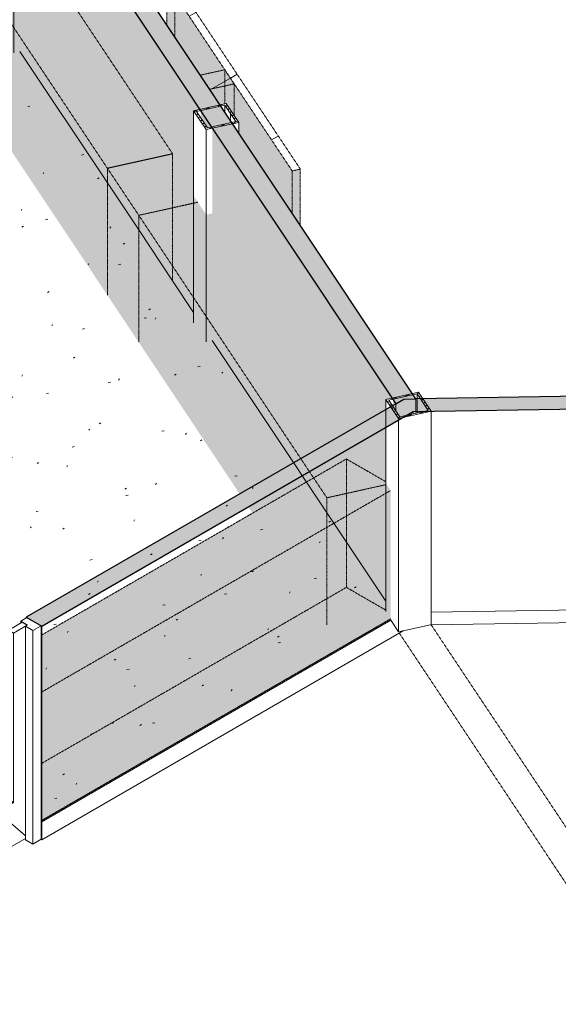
# Model space of a CAD drawing. Header units: millimetres. Extents: x 2807 to 348062, y -35711 to 43067.
# Tile 21 of 191: x 29499 to 32583, y 1332 to 6967. Entities that reach past the tile are written whole.
import ezdxf

# ---------------------------------------------------------------- set-up
doc = ezdxf.new("R2010")
doc.units = ezdxf.units.MM
doc.linetypes.add('Hidden', pattern=[7.14375, 4.7625, -2.38125])
doc.linetypes.add('THO_hhidden', pattern=[2.5, 1.5, -1])
doc.layers.add('A-DETL', color=7, linetype='Continuous', lineweight=13, true_color=0x00a600)
for name, color, linetype, lineweight in [('A-DOOR', 7, 'Continuous', 13), ('A-FLOR', 7, 'Continuous', 18), ('A-FLOR-PATT', 7, 'Continuous', 18), ('A-GENM', 7, 'Continuous', 13), ('A-WALL', 7, 'Continuous', 25), ('A-WALL-PATT', 7, 'Continuous', 25), ('I-WALL', 7, 'Continuous', 18), ('S-COLS', 7, 'Continuous', 13)]:
    doc.layers.add(name, color=color, linetype=linetype, lineweight=lineweight)
pattern_1 = [(30, (3507, -1231.2), (-424.264, 244.949), [])]
pattern_2 = [(30, (3507.014, -1231.216), (-42.42629, 24.494494), []), (30, (3507.014, -1206.967), (-42.42629, 24.494494), [])]

# ---------------------------------------------------------------- blocks, each defined once
blk = doc.blocks.new('NLRS_01_GM_WPB_dummy digibord_gen_tho_HW - Digibord-1972550-00 isometrie begane grond _plotview_')
at = {"layer": 'A-GENM', "true_color": 0x808080}
h = blk.add_hatch(dxfattribs=at)
h.set_pattern_fill('FP_3', color=8, style=0, pattern_type=2)
h.set_pattern_definition(pattern_1)
h.paths.add_polyline_path([(31058.9, 6101.8), (31105.5, 6112.1), (30387.5, 7189.9), (30340.8, 7179.5)])
at = {"layer": 'A-GENM', "linetype": 'THO_hhidden', "true_color": 0xdcf8f8, "transparency": 33554636}
for points in [[(31058.9, 5860.6), (31058.9, 6101.8), (30340.8, 7179.5), (30340.8, 6938.3), (30646.3, 6479.9), (30681.3, 6487.6), (30753.1, 6379.9), (30753.1, 6319.6), (31048.1, 5876.8)], [(30726.8, 6419.3), (30726.8, 6600.2), (30586.8, 6569.1), (30646.3, 6479.9), (30681.3, 6487.6), (30687.5, 6478.3)], [(31105.5, 5790.5), (31105.5, 6112.1), (31058.9, 6101.8), (31058.9, 5860.6)]]:
    blk.add_hatch(color=7, dxfattribs=at).paths.add_polyline_path(points)
at = {"layer": 'A-GENM', "true_color": 0x808080}
h = blk.add_hatch(dxfattribs=at)
h.set_pattern_fill('FP_3', color=8, style=0, pattern_type=2)
h.set_pattern_definition(pattern_1)
h.paths.add_polyline_path([(30586.8, 6569.1), (30726.8, 6600.2), (30672.9, 6681), (30532.9, 6650)])
at = {"layer": 'A-GENM', "linetype": 'THO_hhidden'}
for p, q in [((30387.5, 7189.9), (30340.8, 7179.5)), ((30340.8, 7179.5), (31058.9, 6101.8)), ((30340.8, 7179.5), (30340.8, 6938.3)), ((31105.5, 6112.1), (30387.5, 7189.9)), ((30672.9, 6681), (30532.9, 6650)), ((30532.9, 6650), (30586.8, 6569.1)), ((30726.8, 6600.2), (30672.9, 6681)), ((30586.8, 6569.1), (30726.8, 6600.2)), ((30726.8, 6419.3), (30726.8, 6600.2)), ((31058.9, 6101.8), (31105.5, 6112.1)), ((31058.9, 5860.6), (31058.9, 6101.8)), ((31105.5, 5790.5), (31105.5, 6112.1))]:
    blk.add_line(p, q, dxfattribs=at)
at = {"layer": 'A-GENM', "color": 9, "linetype": 'THO_hhidden', "true_color": 0xb0c6c6}
for p, q in [((30387.5, 6868.2), (30387.5, 7189.9)), ((30672.9, 6485.8), (30672.9, 6681))]:
    blk.add_line(p, q, dxfattribs=at)
blk = doc.blocks.new('NLRS_28_SCO_UN_koker_gen_bcb - K200_200_12_5-V134-00 isometrie begane grond _plotview_')
at = {"layer": 'S-COLS'}
h = blk.add_hatch(dxfattribs=at)
h.set_pattern_fill('FP_5', color=256, style=0, pattern_type=2)
h.set_pattern_definition(pattern_2)
h.paths.add_polyline_path([(31667.7, 4685.8), (31854.4, 4727.2), (31782.6, 4835), (31595.9, 4793.6)])
h.paths.add_polyline_path([(31674.9, 4695.1), (31612.1, 4789.4), (31775.4, 4825.7), (31838.3, 4731.4), (31778.4, 4718.1)])
at = {"layer": 'S-COLS', "lineweight": 18}
for p, q in [((31782.6, 4835), (31595.9, 4793.6)), ((31595.9, 4793.6), (31667.7, 4685.8)), ((31612.1, 4789.4), (31775.4, 4825.7)), ((31775.4, 4825.7), (31838.3, 4731.4)), ((31854.4, 4727.2), (31782.6, 4835)), ((31674.9, 4695.1), (31612.1, 4789.4)), ((31667.7, 4685.8), (31854.4, 4727.2)), ((31838.3, 4731.4), (31674.9, 4695.1))]:
    blk.add_line(p, q, dxfattribs=at)
at = {"layer": 'S-COLS'}
for p, q in [((31595.9, 4793.6), (31595.9, 4736.7)), ((31775.4, 4825.7), (31775.4, 4797.3)), ((31850.1, 3504.3), (31694.9, 3469.8))]:
    blk.add_line(p, q, dxfattribs=at)
at = {"layer": 'S-COLS', "color": 252, "true_color": 0x879191}
for p, q in [((31775.4, 4797.3), (31775.4, 4738.3)), ((31595.9, 4736.7), (31595.9, 4634.7)), ((31667.7, 4676.1), (31667.7, 4685.8))]:
    blk.add_line(p, q, dxfattribs=at)
at = {"layer": 'S-COLS', "color": 254, "true_color": 0xd2d6d6}
blk.add_line((31775.4, 4738.3), (31775.4, 4725.1), dxfattribs=at)
at = {"layer": 'S-COLS', "color": 254, "true_color": 0xdcdcdc}
blk.add_line((31775.4, 4725.1), (31775.4, 4717.4), dxfattribs=at)
at = {"layer": 'S-COLS', "color": 253, "true_color": 0xa1a1a1}
for p, q in [((31854.4, 4726.3), (31854.4, 3505.2)), ((31595.9, 4634.7), (31595.9, 4314.6)), ((31667.7, 3463.8), (31667.7, 4676.1)), ((31667.7, 3463.8), (31623.3, 3530.5)), ((31854.4, 3505.2), (31850.1, 3504.3)), ((31694.9, 3469.8), (31667.7, 3463.8))]:
    blk.add_line(p, q, dxfattribs=at)
at = {"layer": 'S-COLS', "color": 254, "true_color": 0xd0e6e6}
blk.add_line((31595.9, 4314.6), (31595.9, 3579.7), dxfattribs=at)
blk = doc.blocks.new('NLRS_01_GM_WPB_dummy placeholder_gen_tho - garderobe 3000x400x900-2232194-00 isometrie begane grond _plotview_')
at = {"layer": 'A-GENM', "linetype": 'THO_hhidden', "true_color": 0xdcf8f8, "transparency": 33554636}
for points in [[(31257.4, 4231.2), (31595.9, 4306.4), (31595.9, 4366.3), (30601.4, 5859), (30566.4, 5851.2), (30518.6, 5922.9), (30180.4, 5847.8), (31077.4, 4501.3)], [(31257.4, 3504.5), (31257.4, 4231.2), (30180.4, 5847.8), (30180.4, 5121.1), (31223.6, 3555.3)], [(31257.4, 3504.5), (31595.9, 3579.7), (31595.9, 4306.4), (31257.4, 4231.2), (31257.4, 3555.3)]]:
    blk.add_hatch(color=7, dxfattribs=at).paths.add_polyline_path(points)
at = {"layer": 'A-GENM', "linetype": 'THO_hhidden'}
for p, q in [((30518.6, 5922.9), (30180.4, 5847.8)), ((30180.4, 5847.8), (31108.2, 4455.1)), ((30180.4, 5847.8), (30180.4, 5121.1))]:
    blk.add_line(p, q, dxfattribs=at)
at = {"layer": 'A-GENM', "color": 252, "linetype": 'THO_hhidden', "true_color": 0x879191}
blk.add_line((31108.2, 4455.1), (31157.3, 4381.4), dxfattribs=at)
at = {"layer": 'A-GENM', "color": 253, "linetype": 'THO_hhidden', "true_color": 0xa1a1a1}
blk.add_line((31157.3, 4381.4), (31181.5, 4345.1), dxfattribs=at)
at = {"layer": 'A-GENM', "color": 254, "linetype": 'THO_hhidden', "true_color": 0xd0e6e6}
for p, q in [((31181.5, 4345.1), (31257.4, 4231.2)), ((31257.4, 4231.2), (31595.9, 4306.4)), ((31257.4, 3504.5), (31257.4, 4231.2))]:
    blk.add_line(p, q, dxfattribs=at)
blk = doc.blocks.new('NLRS_01_GM_WPB_dummy placeholder_gen_tho - garderobe 3000x400x900-V194-00 isometrie begane grond _plotview_')
at = {"layer": 'A-GENM', "linetype": 'THO_hhidden', "true_color": 0xdcf8f8, "transparency": 33554636}
for points in [[(30000.8, 6117.2), (30374.1, 6200.1), (29500.3, 7511.7), (29465.2, 7503.9), (29393.4, 7611.6), (29393.4, 7672), (29297.1, 7816.7), (28923.7, 7733.8), (29995.4, 6125.3)], [(30000.8, 5390.5), (30000.8, 6117.2), (28923.7, 7733.8), (28923.7, 7007.1), (29995.4, 5398.7)], [(30000.8, 5390.5), (30374.1, 5473.4), (30374.1, 6200.1), (30000.8, 6117.2), (30000.8, 5876.8)]]:
    blk.add_hatch(color=7, dxfattribs=at).paths.add_polyline_path(points)
at = {"layer": 'A-GENM', "linetype": 'THO_hhidden'}
for p, q in [((29297.1, 7816.7), (28923.7, 7733.8)), ((29393.4, 7672), (29297.1, 7816.7)), ((28923.7, 7733.8), (30000.8, 6117.2)), ((28923.7, 7733.8), (28923.7, 7007.1)), ((30374.1, 6200.1), (29500.3, 7511.7)), ((30000.8, 6117.2), (30374.1, 6200.1)), ((30000.8, 5390.5), (30000.8, 6117.2))]:
    blk.add_line(p, q, dxfattribs=at)
at = {"layer": 'A-GENM', "color": 9, "linetype": 'THO_hhidden', "true_color": 0xb0c6c6}
for p, q in [((29297.1, 7090), (29297.1, 7816.7)), ((30374.1, 5890.8), (30374.1, 6200.1))]:
    blk.add_line(p, q, dxfattribs=at)
at = {"layer": 'A-GENM', "color": 254, "linetype": 'THO_hhidden', "true_color": 0xd3eeee}
blk.add_line((30374.1, 5473.4), (30374.1, 5890.8), dxfattribs=at)
blk = doc.blocks.new('NLRS_33_GM_WPB_vloeropening schacht rechthoek met ronding_gen_tho - 5024x3875-2379143-00 isometrie begane grond _plotview_')
at = {"layer": 'A-GENM', "color": 253, "linetype": 'THO_hhidden', "true_color": 0xa1a1a1}
blk.add_line((29777.8, 2464.9), (29620.9, 2374.4), dxfattribs=at)
blk = doc.blocks.new('NLRS_01_GM_WPB_dummy placeholder_gen_tho - garderobe 500x400x900-2363800-00 isometrie begane grond _plotview_')
at = {"layer": 'A-GENM', "linetype": 'THO_hhidden', "true_color": 0xdcf8f8, "transparency": 33554636}
for points in [[(30180.4, 5847.8), (30518.6, 5922.9), (30494.6, 5959), (30494.6, 6019.3), (30374.1, 6200.1), (30000.9, 6117.2), (30161.1, 5876.8)], [(30180.4, 5121.1), (30180.4, 5847.8), (30000.9, 6117.2), (30000.9, 5390.5)], [(30180.4, 5121.1), (30518.6, 5196.2), (30518.6, 5922.9), (30180.4, 5847.8)]]:
    blk.add_hatch(color=7, dxfattribs=at).paths.add_polyline_path(points)
at = {"layer": 'A-GENM', "linetype": 'THO_hhidden'}
for p, q in [((30374.2, 6200.1), (30000.9, 6117.2)), ((30000.9, 6117.2), (30180.4, 5847.8)), ((30000.9, 6117.2), (30000.9, 5390.5)), ((30180.4, 5847.8), (30518.6, 5922.9)), ((30180.4, 5121.1), (30180.4, 5847.8))]:
    blk.add_line(p, q, dxfattribs=at)
blk = doc.blocks.new('NLRS_01_GM_WPB_dummy placeholder_gen_tho - garderobe 3000x400x900-V247-00 isometrie begane grond _plotview_')
at = {"layer": 'A-GENM', "linetype": 'THO_hhidden', "true_color": 0xdcf8f8, "transparency": 33554636}
h = blk.add_hatch(color=7, dxfattribs=at)
h.paths.add_polyline_path([(29620.9, 3117.4), (31623.3, 4273.5), (31595.9, 4314.6), (31595.9, 4322.6), (31369.3, 4453.5), (29620.9, 3444), (29620.9, 3125.9)])
h.paths.add_polyline_path([(29435.6, 3120.4), (29435.6, 3337.1), (29247.9, 3228.7), (29426, 3125.9)])
for points in [[(29620.9, 2382.6), (31623.3, 3538.7), (31623.3, 4273.5), (29620.9, 3117.4), (29620.9, 2488.3)], [(29332.4, 2445.1), (29435.6, 2504.7), (29435.6, 3120.4), (29247.9, 3228.7), (29247.9, 2493.9), (29257.5, 2488.3)]]:
    blk.add_hatch(color=7, dxfattribs=at).paths.add_polyline_path(points)
at = {"layer": 'A-GENM', "color": 253, "linetype": 'THO_hhidden', "true_color": 0xa1a1a1}
for p, q in [((31369.3, 4453.5), (29620.9, 3444)), ((31595.9, 4322.6), (31369.3, 4453.5)), ((29620.9, 3117.4), (31623.3, 4273.5)), ((31623.3, 3538.7), (29620.9, 2382.6)), ((29435.6, 3337.1), (29247.9, 3228.7)), ((29247.9, 3228.7), (29435.6, 3120.4)), ((29247.9, 2493.9), (29247.9, 3228.7)), ((29332.4, 2445.1), (29247.9, 2493.9))]:
    blk.add_line(p, q, dxfattribs=at)
at = {"layer": 'A-GENM', "color": 254, "linetype": 'THO_hhidden', "true_color": 0xd0e6e6}
for p, q in [((31369.3, 4453.5), (31369.3, 4445.3)), ((29624.8, 2711.4), (31185.5, 3612.5)), ((29247.9, 2493.9), (29435.6, 2602.2))]:
    blk.add_line(p, q, dxfattribs=at)
at = {"layer": 'A-GENM', "color": 7, "linetype": 'THO_hhidden', "true_color": 0xd9f4f4}
for p, q in [((31369.3, 4445.3), (31369.3, 3718.6)), ((31185.5, 3612.5), (31369.3, 3718.6)), ((31369.3, 3718.6), (31595.9, 3587.7))]:
    blk.add_line(p, q, dxfattribs=at)
at = {"layer": 'A-GENM', "color": 254, "linetype": 'THO_hhidden', "true_color": 0xe1e9e9}
blk.add_line((29620.9, 2709.2), (29624.8, 2711.4), dxfattribs=at)
blk = doc.blocks.new('NLRS_32_DO_WPB_binnen deurkozijn hout_gen_tho - dubbele deur met glas-V248-00 isometrie begane grond _plotview_')
at = {"layer": 'A-DOOR'}
for p, q in [((29540.3, 3545.4), (29504.9, 3525)), ((29504.9, 3525), (29543.1, 3502.9)), ((29504.9, 3525), (29504.9, 3513.6)), ((29543.1, 3502.9), (29531.1, 3496)), ((29531.1, 3496), (29573.5, 3471.5)), ((29531.1, 2274), (29531.1, 3496)), ((29620.9, 3498.9), (29540.3, 3545.4)), ((29573.5, 3471.5), (29620.9, 3498.9)), ((29620.9, 2276.9), (29620.9, 3498.9)), ((29573.5, 2249.5), (29573.5, 3471.5)), ((28186.9, 2764), (28151.5, 2743.6)), ((28225, 2742), (28186.9, 2764)), ((28151.5, 2743.6), (28232.1, 2697.1)), ((28237.1, 2748.9), (28226.5, 2742.8)), ((28232.1, 2697.1), (28279.5, 2724.4)), ((28279.5, 2724.4), (28237.1, 2748.9)), ((28279.5, 2724.4), (28279.5, 1502.4)), ((29573.5, 2249.5), (29531.1, 2274)), ((29620.9, 2276.9), (29573.5, 2249.5)), ((28279.5, 1502.4), (28236, 1477.3))]:
    blk.add_line(p, q, dxfattribs=at)
at = {"layer": 'A-DOOR', "color": 252, "true_color": 0x879191}
for p, q in [((28151.5, 2743.6), (28151.5, 2646)), ((28232.1, 2697.1), (28232.1, 2693.9))]:
    blk.add_line(p, q, dxfattribs=at)
at = {"layer": 'A-DOOR', "color": 253, "true_color": 0xa1a1a1}
for p, q in [((28232.1, 2692.6), (28232.1, 1475.1)), ((28151.5, 2646), (28151.5, 1521.6)), ((28232.1, 1475.1), (28151.5, 1521.6)), ((28236, 1477.3), (28232.1, 1475.1))]:
    blk.add_line(p, q, dxfattribs=at)
blk = doc.blocks.new('NLRS_32_DO_UN_deur_gen_tho - deur met glasvlak_ linksdraaiend-V249-00 isometrie begane grond _plotview_')
at = {"layer": 'A-GENM', "lineweight": 18}
for p, q in [((29513.4, 3518.5), (29435.6, 3473.6)), ((29463.9, 3457.2), (29541.7, 3502.1)), ((29541.7, 3502.1), (29513.4, 3518.5)), ((29435.6, 3473.6), (29463.9, 3457.2)), ((28933.6, 3183.7), (28855.8, 3138.8)), ((28884.1, 3122.5), (28961.9, 3167.4)), ((28961.9, 3167.4), (28933.6, 3183.7)), ((28855.8, 3138.8), (28884.1, 3122.5))]:
    blk.add_line(p, q, dxfattribs=at)
at = {"layer": 'A-GENM'}
for p, q in [((29435.6, 3473.6), (29435.6, 3459.7)), ((29463.9, 3457.2), (29463.9, 2488.3)), ((29071.1, 3230.4), (28884.1, 2853.7)), ((29042.8, 3246.8), (29033.1, 3227.3)), ((28961.9, 2198.5), (28961.9, 3167.4)), ((28884.1, 3122.5), (28884.1, 1908.6)), ((28884.1, 2853.7), (29531.1, 2297.4)), ((29463.9, 2488.3), (28961.9, 2198.5)), ((29454.7, 2493.6), (29463.9, 2488.3)), ((28884.1, 1908.6), (29531.1, 2282.2))]:
    blk.add_line(p, q, dxfattribs=at)
at = {"layer": 'A-GENM', "color": 252, "true_color": 0x879191}
for p, q in [((29435.6, 3459.7), (29435.6, 3451.5)), ((29033.1, 3227.3), (29027.4, 3215.9))]:
    blk.add_line(p, q, dxfattribs=at)
at = {"layer": 'A-GENM', "color": 253, "true_color": 0xa1a1a1}
for p, q in [((29435.6, 3451.5), (29435.6, 2504.7)), ((29027.4, 3215.9), (28961.9, 3083.7)), ((28961.9, 2778.8), (29343, 2451.2)), ((29435.6, 2504.7), (28961.9, 2231.1)), ((29435.6, 2504.7), (29454.7, 2493.6))]:
    blk.add_line(p, q, dxfattribs=at)
blk = doc.blocks.new('NLRS_28_SCO_UN_koker_gen_bcb - K200_200_12_5-2434674-00 isometrie begane grond _plotview_')
at = {"layer": 'S-COLS'}
h = blk.add_hatch(dxfattribs=at)
h.set_pattern_fill('FP_5', color=256, style=0, pattern_type=2)
h.set_pattern_definition(pattern_2)
h.paths.add_polyline_path([(29465.2, 7991), (29651.9, 8032.5), (29580.1, 8140.3), (29393.4, 8098.8)])
h.paths.add_polyline_path([(29472.4, 8000.4), (29409.6, 8094.7), (29572.9, 8130.9), (29635.8, 8036.6)])
at = {"layer": 'S-COLS', "lineweight": 18}
for p, q in [((29580.1, 8140.3), (29393.4, 8098.8)), ((29409.6, 8094.7), (29572.9, 8130.9)), ((29572.9, 8130.9), (29635.8, 8036.6)), ((29651.9, 8032.5), (29580.1, 8140.3)), ((29393.4, 8098.8), (29465.2, 7991)), ((29472.4, 8000.4), (29409.6, 8094.7)), ((29465.2, 7991), (29651.9, 8032.5)), ((29635.8, 8036.6), (29472.4, 8000.4))]:
    blk.add_line(p, q, dxfattribs=at)
at = {"layer": 'S-COLS'}
for p, q in [((29572.9, 8130.9), (29572.9, 8090.8)), ((29393.4, 7611.6), (29393.4, 8098.8)), ((29651.9, 8032.5), (29651.9, 7972.3)), ((29465.2, 7991), (29465.2, 7503.9))]:
    blk.add_line(p, q, dxfattribs=at)
at = {"layer": 'S-COLS', "linetype": 'Hidden'}
blk.add_line((29604.3, 8083.8), (29604.3, 8043.7), dxfattribs=at)
at = {"layer": 'S-COLS', "color": 9, "true_color": 0xb0c6c6}
for p, q in [((29393.4, 6885), (29393.4, 7611.6)), ((29465.2, 7503.9), (29465.2, 6777.2))]:
    blk.add_line(p, q, dxfattribs=at)
blk = doc.blocks.new('NLRS_28_SCO_UN_koker_gen_bcb - K200_200_12_5-V325-00 isometrie begane grond _plotview_')
at = {"layer": 'S-COLS'}
h = blk.add_hatch(dxfattribs=at)
h.set_pattern_fill('FP_5', color=256, style=0, pattern_type=2)
h.set_pattern_definition(pattern_2)
h.paths.add_polyline_path([(30566.4, 6338.4), (30753.1, 6379.9), (30681.3, 6487.6), (30494.6, 6446.2)])
h.paths.add_polyline_path([(30573.6, 6347.7), (30510.7, 6442), (30674.1, 6478.3), (30736.9, 6384)])
at = {"layer": 'S-COLS', "lineweight": 18}
for p, q in [((30681.3, 6487.6), (30494.6, 6446.2)), ((30753.1, 6379.9), (30681.3, 6487.6)), ((30494.6, 6446.2), (30566.4, 6338.4)), ((30510.7, 6442), (30674.1, 6478.3)), ((30573.6, 6347.7), (30510.7, 6442)), ((30674.1, 6478.3), (30736.9, 6384)), ((30566.4, 6338.4), (30753.1, 6379.9)), ((30736.9, 6384), (30573.6, 6347.7))]:
    blk.add_line(p, q, dxfattribs=at)
at = {"layer": 'S-COLS'}
for p, q in [((30494.6, 5959), (30494.6, 6446.2)), ((30674.1, 6478.3), (30674.1, 6438.1)), ((30753.1, 6319.6), (30753.1, 6379.9)), ((30566.4, 5851.2), (30566.4, 6338.4))]:
    blk.add_line(p, q, dxfattribs=at)
at = {"layer": 'S-COLS', "linetype": 'Hidden'}
blk.add_line((30705.5, 6431.2), (30705.5, 6391), dxfattribs=at)
at = {"layer": 'S-COLS', "color": 9, "true_color": 0xb0c6c6}
for p, q in [((30494.6, 5917.6), (30494.6, 5959)), ((30566.4, 5124.6), (30566.4, 5851.2))]:
    blk.add_line(p, q, dxfattribs=at)
at = {"layer": 'S-COLS', "color": 254, "true_color": 0xd3eeee}
blk.add_line((30494.6, 5232.3), (30494.6, 5917.6), dxfattribs=at)

msp = doc.modelspace()

# ---------------------------------------------------------------- hatches: boundary and pattern name
at = {"layer": 'A-FLOR-PATT', "lineweight": 13, "true_color": 0x808080}
h = msp.add_hatch(dxfattribs=at)
h.set_pattern_fill('FP_6', color=8, style=0, pattern_type=2)
h.set_pattern_definition([(10.01, (3507, -2445.06), (206.302, 368.706), [13.023, -620.903, 13.023, -345.891, -522.057]), (10.01, (3507, -2445.06), (206.302, 368.706), [-992.841, 13.023, -509.034]), (32.668, (3507, -2445.06), (-147.321, 374.918), [10.66, -503.146, 10.66, -513.32, -422.237]), (32.668, (3507, -2445.06), (-147.321, 374.918), [-1037.787, 10.66, -411.577]), (59.188, (3507, -2445.06), (-383.29, 310.678), [8.524, -398.264, 8.524, -235.549, -334.584]), (59.188, (3507, -2445.06), (-383.29, 310.678), [-650.862, 8.524, -326.059])])
h.paths.add_polyline_path([(28083.4, 1494.9), (28151.5, 1534.3), (28151.5, 2743.6), (28186.9, 2764), (28198.2, 2759.1), (28276, 2804), (28304.2, 2787.7), (28304.2, 1851.5), (28778, 2125), (28778, 3093.9), (28933.6, 3183.7), (28961.9, 3167.4), (28961.9, 2231.1), (29435.6, 2504.7), (29435.6, 3473.6), (29504.9, 3513.6), (29504.9, 3525), (29541.7, 3544.6), (29620.9, 3498.9), (29620.9, 2382.6), (31623.3, 3538.7), (31595.9, 3579.7), (31595.9, 3639.6), (30601.4, 5132.3), (30566.4, 5124.6), (30494.6, 5232.3), (30494.6, 5292.6), (29500.3, 6785), (29465.2, 6777.2), (29393.4, 6885), (29393.4, 6945.4), (28961.8, 7593.1), (28575.9, 7502.4), (28194.6, 7405.2), (27818.7, 7301.5), (27448.1, 7191.5), (27083.4, 7075.2), (26769.4, 6968), (26770.8, 6928), (26867.9, 6966.3), (26890.1, 6965), (26908.9, 6958.1), (26919.7, 6949), (26923.6, 6938.2), (26919.7, 6928.7), (26915, 6925.4), (26893.3, 6914.7), (26863.2, 6901.9), (26863.2, 6853.8), (26969.1, 6898.3), (26990.8, 6885.8), (26969.1, 6874.5), (26863.2, 6830), (26863.2, 6772.2), (27051, 6851.1), (27072.6, 6838.6), (27051, 6827.3), (26863.2, 6748.4), (26863.2, 6228.7), (27385, 6449.2), (27385, 6629.6), (27420.4, 6650.1), (27428.8, 6645.2), (27429.9, 6468.1), (27708.8, 6585.9), (28914.4, 5889.9), (28940.9, 5905.2), (29082.3, 5823.5), (29082.3, 5792.9), (29215.8, 5715.8), (29214.7, 4501.3), (27739.7, 3649.8), (25259.4, 5082.4), (25259.4, 5322.6), (25345.2, 5372.1), (25345.2, 6062.9), (25353.7, 6070.3), (25347.6, 6071), (25339.8, 6077.7), (25337, 6090.1), (25341, 6108.6), (25347.6, 6121.6), (25359, 6134.4), (25365.3, 6138.8), (25603.7, 6236.4), (25625.8, 6235.1), (25644.6, 6228.2), (25655.5, 6219.1), (25659.4, 6208.3), (25655.5, 6198.8), (25650.8, 6195.4), (25629, 6184.8), (25599.8, 6172.4), (25599.8, 6124.4), (25705.7, 6168.9), (25727.4, 6156.4), (25705.7, 6145.1), (25599.8, 6100.6), (25599.8, 6042.8), (25787.6, 6121.6), (25809.2, 6109.2), (25787.6, 6097.8), (25599.8, 6019), (25599.8, 5480.1), (25953, 5629.3), (26121.6, 5726.6), (26121.6, 5900.2), (26157, 5920.6), (26165.5, 5913.6), (26165.5, 5751.9), (26493.3, 5941.2), (26486.6, 5945), (26486.6, 6865.8), (26372.6, 6824.1), (26027.1, 6689.6), (25622.2, 6520), (25556.5, 6482.1), (25547.7, 6487.2), (25357.6, 6403.3), (25034.1, 6251.6), (24646.1, 6056.3), (24411.1, 5932.2), (24112.1, 5764.6), (23824.5, 5593.5), (23941.2, 5525.8), (23941.2, 4312), (23799.5, 4230.5), (23658.4, 4312.3), (23658.4, 5488.8), (23540.6, 5414.5), (23267.8, 5231.8), (23004.9, 5044.8), (22869.4, 4942.4), (22869.4, 4930.7), (22803.8, 4892.8), (22738.7, 4842.9), (22508.5, 4657.9), (22275.4, 4458.2), (22052.6, 4254.6), (21840.4, 4047.3), (21786.9, 3991.5), (22157.8, 3909.1), (22171.3, 3929.3), (22358, 3887.8), (22358, 3864.6), (25020.6, 3273.3), (25034, 3293.5), (25220.7, 3252.1), (25220.7, 3228.9), (27883.3, 2637.5), (27896.8, 2657.8), (28083.4, 2616.3), (28083.4, 1569.1)])
h.paths.add_polyline_path([(25389, 5391.1), (25555.9, 5461.5), (25555.9, 6000.6), (25389, 5930.5), (25389, 5397.5)])
h.paths.add_polyline_path([(25389, 5954.3), (25555.9, 6024.4), (25555.9, 6082.2), (25389, 6012.1), (25389, 5956.9)])
h.paths.add_polyline_path([(25389, 6035.9), (25555.9, 6106), (25555.9, 6151.5), (25554.4, 6153.2), (25389, 6083.3), (25389, 6038.5)])
h.paths.add_polyline_path([(26769.4, 6189.2), (26819.3, 6210.2), (26819.3, 6730), (26769.4, 6709), (26769.4, 6194.4)])
h.paths.add_polyline_path([(26769.4, 6732.8), (26819.3, 6753.8), (26819.3, 6811.6), (26769.4, 6790.7), (26769.4, 6736.4)])
h.paths.add_polyline_path([(26769.4, 6814.5), (26819.3, 6835.4), (26819.3, 6880.9), (26818.6, 6883.2), (26769.4, 6862.4), (26769.4, 6835.5)])
at = {"layer": 'A-WALL-PATT', "lineweight": 18, "true_color": 0xafafaf}
msp.add_hatch(color=253, dxfattribs=at).paths.add_polyline_path([(31652.1, 4769.2), (31698.6, 4796), (31767.4, 4797.1), (29078.5, 8832.9), (28961.8, 8807), (31634.2, 4796)])
at = {"layer": 'A-WALL-PATT', "true_color": 0xf0f0f0}
h = msp.add_hatch(color=7, dxfattribs=at)
h.paths.add_polyline_path([(31595.9, 3639.6), (31595.9, 4793.6), (31630.7, 4801.3), (30601.4, 6346.2), (30601.4, 5132.3), (31589.2, 3649.8)])
h.paths.add_polyline_path([(31652.1, 4729.4), (31652.1, 4769.2), (31635.2, 4793.6), (31635.2, 4754.7)])
h.paths.add_polyline_path([(30494.6, 5292.6), (30494.6, 6446.2), (30529.6, 6453.9), (29500.3, 7998.8), (29500.3, 6785), (30105.4, 5876.8)])
h.paths.add_polyline_path([(30573.6, 6347.7), (30596.9, 6352.9), (30534.1, 6446.2), (30534.1, 6407), (30566.4, 6358.5)])
h.paths.add_polyline_path([(29393.4, 6945.4), (29393.4, 8098.8), (29428.5, 8106.6), (28961.8, 8807), (28961.9, 7593.1), (29215.8, 7212)])
h.paths.add_polyline_path([(29472.4, 8000.4), (29495.8, 8005.6), (29433, 8098.8), (29433, 8059.5), (29465.2, 8011.1)])
at = {"layer": 'A-WALL-PATT', "lineweight": 18, "true_color": 0xd7e6e6, "transparency": 33554593}
msp.add_hatch(color=254, dxfattribs=at).paths.add_polyline_path([(31751.8, 4724.7), (36285.2, 4798.2), (36238.2, 4825.4), (36265.9, 4870.1), (31880.5, 4799), (31778.4, 4740)])
h = msp.add_hatch(color=254, dxfattribs=at)
h.paths.add_polyline_path([(27969.6, 2541), (28236, 2694.8), (28147.6, 2745.9), (27842, 2569.4), (27890.4, 2558.6)])
h.paths.add_polyline_path([(29624.8, 3496.6), (31880.5, 4799), (31698.6, 4796), (29536.4, 3547.6)])

# ---------------------------------------------------------------- linework, layer by layer
at = {"layer": 'A-DETL', "color": 7, "linetype": 'THO_hhidden', "lineweight": 18}
for p, q in [((31854.7, 3504.3), (33960.5, 343.9)), ((31672.2, 3456.7), (33960.1, 22.9))]:
    msp.add_line(p, q, dxfattribs=at)
at = {"layer": 'A-DETL', "color": 7, "linetype": 'THO_hhidden'}
msp.add_ellipse((28779, 3062), major_axis=(15450, 0), ratio=0.57735, start_param=0.785398, end_param=3.441303, dxfattribs=at)
at = {"layer": 'A-FLOR', "color": 9, "true_color": 0xb0c6c6}
for p, q in [((30000.8, 6033.8), (29500.3, 6785)), ((31595.9, 3639.6), (30601.4, 5132.3))]:
    msp.add_line(p, q, dxfattribs=at)
at = {"layer": 'A-FLOR', "color": 254, "true_color": 0xd3eeee}
for p, q in [((30180.4, 5764.2), (30000.9, 6033.6)), ((30494.6, 5292.6), (30374.1, 5473.4))]:
    msp.add_line(p, q, dxfattribs=at)
at = {"layer": 'A-FLOR', "color": 7, "true_color": 0xdaf6f6}
msp.add_line((30374.1, 5473.5), (30180.4, 5764.2), dxfattribs=at)
at = {"layer": 'A-FLOR', "color": 253, "true_color": 0xa1a1a1}
msp.add_line((29620.9, 2382.6), (31623.3, 3538.7), dxfattribs=at)
at = {"layer": 'A-WALL'}
for p, q in [((31652.1, 4769.2), (31698.6, 4796)), ((31698.6, 4796), (31767.4, 4797.1))]:
    msp.add_line(p, q, dxfattribs=at)
at = {"layer": 'I-WALL', "lineweight": 25}
for p, q in [((28961.8, 8807), (31652.1, 4769.2)), ((31767.4, 4797.1), (29078.5, 8832.9)), ((36265.9, 4870.1), (31767.4, 4797.1)), ((31751.8, 4724.7), (36285.2, 4798.2)), ((31652.1, 4769.2), (29536.4, 3547.6)), ((29624.8, 3496.6), (31751.8, 4724.7)), ((29536.4, 3547.6), (29624.8, 3496.6))]:
    msp.add_line(p, q, dxfattribs=at)
at = {"layer": 'I-WALL', "color": 252, "true_color": 0x879191}
for p, q in [((31767.4, 4715.6), (31767.4, 4797.1)), ((31652.1, 4729.4), (31652.1, 4769.2))]:
    msp.add_line(p, q, dxfattribs=at)
at = {"layer": 'I-WALL'}
for p, q in [((31751.8, 4724.7), (31751.8, 4712.2)), ((31850.1, 3504.3), (36191.2, 3574.7)), ((29536.4, 3543.2), (29536.4, 3547.6)), ((29624.8, 3496.6), (29624.8, 2274.6)), ((29624.8, 2274.6), (31694.9, 3469.8)), ((29624.8, 2274.6), (29620.9, 2276.9))]:
    msp.add_line(p, q, dxfattribs=at)
at = {"layer": 'I-WALL', "color": 253, "true_color": 0xa1a1a1}
for p, q in [((36182.2, 3646.8), (31854.4, 3576.5)), ((31623.3, 3530.5), (29620.9, 2374.4))]:
    msp.add_line(p, q, dxfattribs=at)

# ---------------------------------------------------------------- block references
at = {"layer": 'A-DOOR', "color": 253, "true_color": 0xa1a1a1}
msp.add_blockref('NLRS_32_DO_WPB_binnen deurkozijn hout_gen_tho - dubbele deur met glas-V248-00 isometrie begane grond _plotview_', (0, 0), dxfattribs=at)
at = {"layer": 'A-GENM', "color": 9, "linetype": 'THO_hhidden', "true_color": 0xb0c6c6}
msp.add_blockref('NLRS_01_GM_WPB_dummy placeholder_gen_tho - garderobe 3000x400x900-V194-00 isometrie begane grond _plotview_', (0, 0), dxfattribs=at)
at = {"layer": 'A-GENM', "linetype": 'THO_hhidden'}
for name in ['NLRS_01_GM_WPB_dummy digibord_gen_tho_HW - Digibord-1972550-00 isometrie begane grond _plotview_', 'NLRS_01_GM_WPB_dummy placeholder_gen_tho - garderobe 500x400x900-2363800-00 isometrie begane grond _plotview_']:
    msp.add_blockref(name, (0, 0), dxfattribs=at)
at = {"layer": 'A-GENM', "color": 254, "linetype": 'THO_hhidden', "true_color": 0xd0e6e6}
msp.add_blockref('NLRS_01_GM_WPB_dummy placeholder_gen_tho - garderobe 3000x400x900-2232194-00 isometrie begane grond _plotview_', (0, 0), dxfattribs=at)
at = {"layer": 'A-GENM', "color": 253, "linetype": 'THO_hhidden', "true_color": 0xa1a1a1}
for name in ['NLRS_01_GM_WPB_dummy placeholder_gen_tho - garderobe 3000x400x900-V247-00 isometrie begane grond _plotview_', 'NLRS_33_GM_WPB_vloeropening schacht rechthoek met ronding_gen_tho - 5024x3875-2379143-00 isometrie begane grond _plotview_']:
    msp.add_blockref(name, (0, 0), dxfattribs=at)
at = {"layer": 'A-GENM', "color": 253, "true_color": 0xa1a1a1}
msp.add_blockref('NLRS_32_DO_UN_deur_gen_tho - deur met glasvlak_ linksdraaiend-V249-00 isometrie begane grond _plotview_', (0, 0), dxfattribs=at)
at = {"layer": 'S-COLS', "linetype": 'Hidden'}
for name in ['NLRS_28_SCO_UN_koker_gen_bcb - K200_200_12_5-2434674-00 isometrie begane grond _plotview_', 'NLRS_28_SCO_UN_koker_gen_bcb - K200_200_12_5-V325-00 isometrie begane grond _plotview_', 'NLRS_28_SCO_UN_koker_gen_bcb - K200_200_12_5-V134-00 isometrie begane grond _plotview_']:
    msp.add_blockref(name, (0, 0), dxfattribs=at)

doc.saveas('drawing.dxf')
